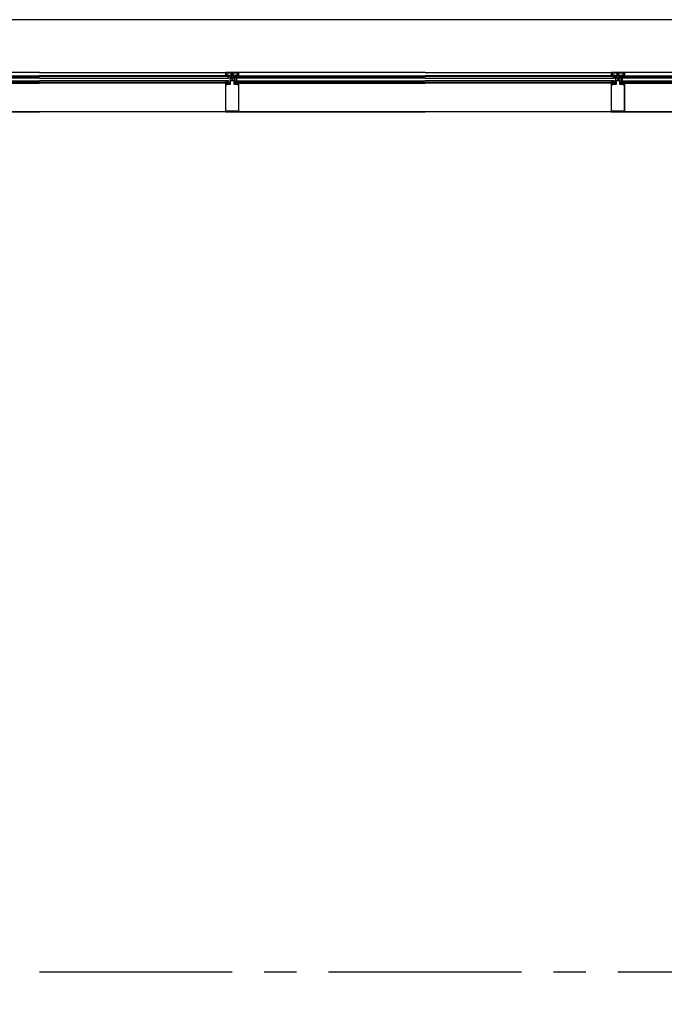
# Model space of a CAD drawing. Extents: x 2980 to 201049, y 2980 to 157420.
# Tile 55 of 78: x 132008 to 135017, y 20950 to 25545. Entities that reach past the tile are written whole.
import ezdxf

# ---------------------------------------------------------------- set-up
doc = ezdxf.new("R2010")
doc.units = 0
doc.header["$LTSCALE"] = 1200
doc.header["$PDMODE"] = 1
doc.header["$PDSIZE"] = 200
doc.linetypes.add('CENTER2', pattern=[1.125, 0.75, -0.125, 0.125, -0.125])
doc.layers.add('CIVIEL', color=8, linetype='CONTINUOUS')
doc.layers.add('STRAMIENLIJNEN', color=9, linetype='CENTER2')

msp = doc.modelspace()

# ---------------------------------------------------------------- linework, layer by layer
at = {"layer": 'CIVIEL'}
for p, q in [((156830, 25545), (125150, 25545)), ((131216.5, 25280), (132100, 25280)), ((132100, 25298), (131229.25, 25298)), ((131232.29048, 25283.5), (132100, 25283.5)), ((132100, 25298), (132970.75, 25298)), ((132967.70952, 25283.5), (132100, 25283.5)), ((132983.5, 25280), (132100, 25280)), ((132962.73474, 25280.77748), (132967.70952, 25283.5)), ((132970.62313, 25281.75), (132963.01466, 25280.03637)), ((132967.70952, 25283.5), (132968.25, 25283.5)), ((132968.25, 25295.5), (132968.25, 25283.5)), ((132968.75, 25283), (132968.83044, 25283)), ((132968.75, 25283), (132974.75, 25283)), ((132968.90678, 25280.41589), (132968.87382, 25280.56222)), ((132968.9494, 25280.68175), (132972.64234, 25281.5135)), ((132969.3134, 25283.37059), (132969.75, 25285)), ((132969.33216, 25283.44059), (132969.75, 25285)), ((132977.7707, 25281.89975), (132969.50442, 25280.03797)), ((132974.25, 25283), (132969.67023, 25283)), ((132969.75, 25288), (132969.75, 25295)), ((132970.5, 25287.79904), (132971.41755, 25291.22339)), ((132972.64234, 25281.75), (132970.62313, 25281.75)), ((133029.25, 25298), (132970.75, 25298)), ((132971.25, 25296.5), (133028.75, 25296.5)), ((132972.64234, 25281.5135), (132972.64234, 25281.75)), ((132973.25, 25286), (132973.25, 25284)), ((132980.25, 25286), (132973.25, 25286)), ((132973.25, 25284), (132974.25, 25284)), ((132973.78986, 25284.62065), (132974.75, 25285.7032)), ((132973.78986, 25284.25), (132973.78986, 25284.62065)), ((132974.75, 25284.25), (132973.78986, 25284.25)), ((132974.25, 25284), (132974.25, 25283)), ((132974.75, 25285.7032), (132978.75, 25285.7032)), ((132974.75, 25283), (132974.75, 25284.25)), ((132975.20024, 25280.30462), (132975.20024, 25280.30462)), ((132975.32, 25280.63727), (132977.80298, 25281.80573)), ((132975.75, 25288), (132982.25, 25288)), ((132979.97719, 25282), (132975.86555, 25280.06511)), ((132978.72305, 25280.30462), (132978.72305, 25280.30462)), ((132978.75, 25285.7032), (132979.71014, 25284.62065)), ((132978.75, 25284.25), (132978.75, 25283)), ((132979.71014, 25284.25), (132978.75, 25284.25)), ((132978.75, 25283), (132983.5, 25283)), ((132978.8428, 25280.63727), (132981.40498, 25281.843)), ((132979.25, 25284), (132980.25, 25284)), ((132979.25, 25283), (132979.25, 25284)), ((133020.75, 25283), (132979.25, 25283)), ((132983.5, 25282), (132979.38836, 25280.06511)), ((132979.71014, 25284.62065), (132979.71014, 25284.25)), ((132981.40498, 25282), (132979.97719, 25282)), ((132980.25, 25284), (132980.25, 25286)), ((132981.40498, 25281.843), (132981.40498, 25282)), ((132982.25, 25288), (132982.25, 25285.6099)), ((132982.84806, 25285.11961), (132994, 25286)), ((132983.5, 25283), (132983.5, 25282)), ((132983.5, 25272), (132983.5, 25280)), ((132983.5, 25279), (132983.5, 25280)), ((132988.85, 25277.6), (132988.85, 25283)), ((132990.85, 25277.6), (132988.85, 25277.6)), ((132988.85, 25277.6), (132988.85, 25249)), ((132991.35, 25277.05833), (132990.85, 25277.6)), ((132990.85, 25276.51667), (132991.35, 25277.05833)), ((132991.35, 25275.975), (132990.85, 25276.51667)), ((132990.85, 25275.43333), (132991.35, 25275.975)), ((132991.35, 25274.89167), (132990.85, 25275.43333)), ((132990.85, 25274.35), (132991.35, 25274.89167)), ((132994.35, 25277.6), (132993.85, 25276.6)), ((132993.85, 25276.6), (132994.35, 25276.6)), ((132994, 25289), (133006, 25289)), ((132994, 25286), (132994, 25289)), ((133006, 25286), (132994, 25286)), ((132994, 25286), (133006, 25286)), ((132997.75, 25277.6), (132994.35, 25277.6)), ((132994.35, 25276.6), (132994.35, 25274.35)), ((132997, 25277.1875), (132997.75, 25277.6)), ((132997.75, 25276.775), (132997, 25277.1875)), ((132997, 25276.3625), (132997.75, 25276.775)), ((132997.75, 25275.95), (132997, 25276.3625)), ((132997, 25275.5375), (132997.75, 25275.95)), ((132997.75, 25275.125), (132997, 25275.5375)), ((132997, 25274.7125), (132997.75, 25275.125)), ((132997.75, 25274.3), (132997, 25274.7125)), ((132997, 25273.8875), (132997.75, 25274.3)), ((132997.75, 25273.475), (132997, 25273.8875)), ((132997, 25273.0625), (132997.75, 25273.475)), ((132997.75, 25272.65), (132997, 25273.0625)), ((132997, 25272.2375), (132997.75, 25272.65)), ((133005.65, 25277.6), (133002.25, 25277.6)), ((133002.25, 25277.6), (133003, 25277.1875)), ((133003, 25277.1875), (133002.25, 25276.775)), ((133002.25, 25276.775), (133003, 25276.3625)), ((133003, 25276.3625), (133002.25, 25275.95)), ((133002.25, 25275.95), (133003, 25275.5375)), ((133003, 25275.5375), (133002.25, 25275.125)), ((133002.25, 25275.125), (133003, 25274.7125)), ((133003, 25274.7125), (133002.25, 25274.3)), ((133002.25, 25274.3), (133003, 25273.8875)), ((133003, 25273.8875), (133002.25, 25273.475)), ((133002.25, 25273.475), (133003, 25273.0625)), ((133003, 25273.0625), (133002.25, 25272.65)), ((133002.25, 25272.65), (133003, 25272.2375)), ((133006.15, 25276.6), (133005.65, 25277.6)), ((133005.65, 25274.35), (133005.65, 25276.6)), ((133005.65, 25276.6), (133006.15, 25276.6)), ((133006, 25289), (133006, 25286)), ((133006, 25286), (133017.15194, 25285.11961)), ((133009.15, 25277.6), (133008.65, 25277.05833)), ((133008.65, 25277.05833), (133009.15, 25276.51667)), ((133009.15, 25276.51667), (133008.65, 25275.975)), ((133008.65, 25275.975), (133009.15, 25275.43333)), ((133009.15, 25275.43333), (133008.65, 25274.89167)), ((133008.65, 25274.89167), (133009.15, 25274.35)), ((133011.15, 25277.6), (133009.15, 25277.6)), ((133011.15, 25277.6), (133011.15, 25283)), ((133011.15, 25249), (133011.15, 25277.6)), ((133016.5, 25283), (133016.5, 25282)), ((133021.25, 25283), (133016.5, 25283)), ((133016.5, 25282), (133020.61164, 25280.06511)), ((133016.5, 25280), (133900, 25280)), ((133016.5, 25272), (133016.5, 25280)), ((133017.75, 25288), (133024.25, 25288)), ((133017.75, 25285.6099), (133017.75, 25288)), ((133018.59502, 25282), (133020.02281, 25282)), ((133018.59502, 25281.843), (133018.59502, 25282)), ((133021.1572, 25280.63727), (133018.59502, 25281.843)), ((133019.75, 25286), (133019.75, 25284)), ((133026.75, 25286), (133019.75, 25286)), ((133019.75, 25284), (133020.75, 25284)), ((133020.02281, 25282), (133024.13445, 25280.06511)), ((133021.25, 25285.7032), (133020.28986, 25284.62065)), ((133020.28986, 25284.62065), (133020.28986, 25284.25)), ((133020.28986, 25284.25), (133021.25, 25284.25)), ((133020.75, 25284), (133020.75, 25283)), ((133025.25, 25285.7032), (133021.25, 25285.7032)), ((133021.25, 25284.25), (133021.25, 25283)), ((133021.27695, 25280.30462), (133021.27695, 25280.30462)), ((133024.68, 25280.63727), (133022.19702, 25281.80573)), ((133022.2293, 25281.89975), (133030.49558, 25280.03797)), ((133024.79976, 25280.30462), (133024.79976, 25280.30462)), ((133026.21014, 25284.62065), (133025.25, 25285.7032)), ((133025.25, 25284.25), (133026.21014, 25284.25)), ((133025.25, 25283), (133025.25, 25284.25)), ((133031.25, 25283), (133025.25, 25283)), ((133025.75, 25284), (133026.75, 25284)), ((133025.75, 25283), (133025.75, 25284)), ((133030.32977, 25283), (133025.75, 25283)), ((133026.21014, 25284.25), (133026.21014, 25284.62065)), ((133026.75, 25284), (133026.75, 25286)), ((133027.35766, 25281.75), (133029.37687, 25281.75)), ((133027.35766, 25281.5135), (133027.35766, 25281.75)), ((133031.0506, 25280.68175), (133027.35766, 25281.5135)), ((133028.58245, 25291.22339), (133029.5, 25287.79904)), ((133900, 25298), (133029.25, 25298)), ((133029.37687, 25281.75), (133036.98534, 25280.03637)), ((133030.25, 25295), (133030.25, 25288)), ((133030.25, 25285), (133030.66784, 25283.44059)), ((133030.25, 25285), (133030.6866, 25283.37059)), ((133031.09322, 25280.41589), (133031.12618, 25280.56222)), ((133031.16956, 25283), (133031.25, 25283)), ((133031.75, 25283.5), (133031.75, 25295.5)), ((133032.29048, 25283.5), (133031.75, 25283.5)), ((133032.29048, 25283.5), (133900, 25283.5)), ((133037.26526, 25280.77748), (133032.29048, 25283.5)), ((133900, 25298), (134770.75, 25298)), ((134767.70952, 25283.5), (133900, 25283.5)), ((134783.5, 25280), (133900, 25280)), ((134762.73474, 25280.77748), (134767.70952, 25283.5)), ((134770.62313, 25281.75), (134763.01466, 25280.03637)), ((134767.70952, 25283.5), (134768.25, 25283.5)), ((134768.25, 25295.5), (134768.25, 25283.5)), ((134768.75, 25283), (134768.83044, 25283)), ((134768.75, 25283), (134774.75, 25283)), ((134768.90678, 25280.41589), (134768.87382, 25280.56222)), ((134768.9494, 25280.68175), (134772.64234, 25281.5135)), ((134769.3134, 25283.37059), (134769.75, 25285)), ((134769.33216, 25283.44059), (134769.75, 25285)), ((134777.7707, 25281.89975), (134769.50442, 25280.03797)), ((134774.25, 25283), (134769.67023, 25283)), ((134769.75, 25288), (134769.75, 25295)), ((134770.5, 25287.79904), (134771.41755, 25291.22339)), ((134772.64234, 25281.75), (134770.62313, 25281.75)), ((134829.25, 25298), (134770.75, 25298)), ((134771.25, 25296.5), (134828.75, 25296.5)), ((134772.64234, 25281.5135), (134772.64234, 25281.75)), ((134773.25, 25286), (134773.25, 25284)), ((134780.25, 25286), (134773.25, 25286)), ((134773.25, 25284), (134774.25, 25284)), ((134773.78986, 25284.62065), (134774.75, 25285.7032)), ((134773.78986, 25284.25), (134773.78986, 25284.62065)), ((134774.75, 25284.25), (134773.78986, 25284.25)), ((134774.25, 25284), (134774.25, 25283)), ((134774.75, 25285.7032), (134778.75, 25285.7032)), ((134774.75, 25283), (134774.75, 25284.25)), ((134775.20024, 25280.30462), (134775.20024, 25280.30462)), ((134775.32, 25280.63727), (134777.80298, 25281.80573)), ((134775.75, 25288), (134782.25, 25288)), ((134779.97719, 25282), (134775.86555, 25280.06511)), ((134778.72305, 25280.30462), (134778.72305, 25280.30462)), ((134778.75, 25285.7032), (134779.71014, 25284.62065)), ((134778.75, 25284.25), (134778.75, 25283)), ((134779.71014, 25284.25), (134778.75, 25284.25)), ((134778.75, 25283), (134783.5, 25283)), ((134778.8428, 25280.63727), (134781.40498, 25281.843)), ((134779.25, 25284), (134780.25, 25284)), ((134779.25, 25283), (134779.25, 25284)), ((134820.75, 25283), (134779.25, 25283)), ((134783.5, 25282), (134779.38836, 25280.06511)), ((134779.71014, 25284.62065), (134779.71014, 25284.25)), ((134781.40498, 25282), (134779.97719, 25282)), ((134780.25, 25284), (134780.25, 25286)), ((134781.40498, 25281.843), (134781.40498, 25282)), ((134782.25, 25288), (134782.25, 25285.6099)), ((134782.84806, 25285.11961), (134794, 25286)), ((134783.5, 25283), (134783.5, 25282)), ((134783.5, 25272), (134783.5, 25280)), ((134783.5, 25279), (134783.5, 25280)), ((134788.85, 25277.6), (134788.85, 25283)), ((134790.85, 25277.6), (134788.85, 25277.6)), ((134788.85, 25277.6), (134788.85, 25249)), ((134791.35, 25277.05833), (134790.85, 25277.6)), ((134790.85, 25276.51667), (134791.35, 25277.05833)), ((134791.35, 25275.975), (134790.85, 25276.51667)), ((134790.85, 25275.43333), (134791.35, 25275.975)), ((134791.35, 25274.89167), (134790.85, 25275.43333)), ((134790.85, 25274.35), (134791.35, 25274.89167)), ((134794.35, 25277.6), (134793.85, 25276.6)), ((134793.85, 25276.6), (134794.35, 25276.6)), ((134794, 25289), (134806, 25289)), ((134794, 25286), (134794, 25289)), ((134806, 25286), (134794, 25286)), ((134794, 25286), (134806, 25286)), ((134797.75, 25277.6), (134794.35, 25277.6)), ((134794.35, 25276.6), (134794.35, 25274.35)), ((134797, 25277.1875), (134797.75, 25277.6)), ((134797.75, 25276.775), (134797, 25277.1875)), ((134797, 25276.3625), (134797.75, 25276.775)), ((134797.75, 25275.95), (134797, 25276.3625)), ((134797, 25275.5375), (134797.75, 25275.95)), ((134797.75, 25275.125), (134797, 25275.5375)), ((134797, 25274.7125), (134797.75, 25275.125)), ((134797.75, 25274.3), (134797, 25274.7125)), ((134797, 25273.8875), (134797.75, 25274.3)), ((134797.75, 25273.475), (134797, 25273.8875)), ((134797, 25273.0625), (134797.75, 25273.475)), ((134797.75, 25272.65), (134797, 25273.0625)), ((134797, 25272.2375), (134797.75, 25272.65)), ((134805.65, 25277.6), (134802.25, 25277.6)), ((134802.25, 25277.6), (134803, 25277.1875)), ((134803, 25277.1875), (134802.25, 25276.775)), ((134802.25, 25276.775), (134803, 25276.3625)), ((134803, 25276.3625), (134802.25, 25275.95)), ((134802.25, 25275.95), (134803, 25275.5375)), ((134803, 25275.5375), (134802.25, 25275.125)), ((134802.25, 25275.125), (134803, 25274.7125)), ((134803, 25274.7125), (134802.25, 25274.3)), ((134802.25, 25274.3), (134803, 25273.8875)), ((134803, 25273.8875), (134802.25, 25273.475)), ((134802.25, 25273.475), (134803, 25273.0625)), ((134803, 25273.0625), (134802.25, 25272.65)), ((134802.25, 25272.65), (134803, 25272.2375)), ((134806.15, 25276.6), (134805.65, 25277.6)), ((134805.65, 25274.35), (134805.65, 25276.6)), ((134805.65, 25276.6), (134806.15, 25276.6)), ((134806, 25289), (134806, 25286)), ((134806, 25286), (134817.15194, 25285.11961)), ((134809.15, 25277.6), (134808.65, 25277.05833)), ((134808.65, 25277.05833), (134809.15, 25276.51667)), ((134809.15, 25276.51667), (134808.65, 25275.975)), ((134808.65, 25275.975), (134809.15, 25275.43333)), ((134809.15, 25275.43333), (134808.65, 25274.89167)), ((134808.65, 25274.89167), (134809.15, 25274.35)), ((134811.15, 25277.6), (134809.15, 25277.6)), ((134811.15, 25277.6), (134811.15, 25283)), ((134811.15, 25249), (134811.15, 25277.6)), ((134816.5, 25283), (134816.5, 25282)), ((134821.25, 25283), (134816.5, 25283)), ((134816.5, 25282), (134820.61164, 25280.06511)), ((134816.5, 25280), (135700, 25280)), ((134816.5, 25272), (134816.5, 25280)), ((134817.75, 25288), (134824.25, 25288)), ((134817.75, 25285.6099), (134817.75, 25288)), ((134818.59502, 25282), (134820.02281, 25282)), ((134818.59502, 25281.843), (134818.59502, 25282)), ((134821.1572, 25280.63727), (134818.59502, 25281.843)), ((134819.75, 25286), (134819.75, 25284)), ((134826.75, 25286), (134819.75, 25286)), ((134819.75, 25284), (134820.75, 25284)), ((134820.02281, 25282), (134824.13445, 25280.06511)), ((134821.25, 25285.7032), (134820.28986, 25284.62065)), ((134820.28986, 25284.62065), (134820.28986, 25284.25)), ((134820.28986, 25284.25), (134821.25, 25284.25)), ((134820.75, 25284), (134820.75, 25283)), ((134825.25, 25285.7032), (134821.25, 25285.7032)), ((134821.25, 25284.25), (134821.25, 25283)), ((134821.27695, 25280.30462), (134821.27695, 25280.30462)), ((134824.68, 25280.63727), (134822.19702, 25281.80573)), ((134822.2293, 25281.89975), (134830.49558, 25280.03797)), ((134824.79976, 25280.30462), (134824.79976, 25280.30462)), ((134826.21014, 25284.62065), (134825.25, 25285.7032)), ((134825.25, 25284.25), (134826.21014, 25284.25)), ((134825.25, 25283), (134825.25, 25284.25)), ((134831.25, 25283), (134825.25, 25283)), ((134825.75, 25284), (134826.75, 25284)), ((134825.75, 25283), (134825.75, 25284)), ((134830.32977, 25283), (134825.75, 25283)), ((134826.21014, 25284.25), (134826.21014, 25284.62065)), ((134826.75, 25284), (134826.75, 25286)), ((134827.35766, 25281.75), (134829.37687, 25281.75)), ((134827.35766, 25281.5135), (134827.35766, 25281.75)), ((134831.0506, 25280.68175), (134827.35766, 25281.5135)), ((134828.58245, 25291.22339), (134829.5, 25287.79904)), ((135700, 25298), (134829.25, 25298)), ((134829.37687, 25281.75), (134836.98534, 25280.03637)), ((134830.25, 25295), (134830.25, 25288)), ((134830.25, 25285), (134830.66784, 25283.44059)), ((134830.25, 25285), (134830.6866, 25283.37059)), ((134831.09322, 25280.41589), (134831.12618, 25280.56222)), ((134831.16956, 25283), (134831.25, 25283)), ((134831.75, 25283.5), (134831.75, 25295.5)), ((134832.29048, 25283.5), (134831.75, 25283.5)), ((134832.29048, 25283.5), (135700, 25283.5)), ((134837.26526, 25280.77748), (134832.29048, 25283.5)), ((132100, 25272), (131216.5, 25272)), ((131216.5, 25260), (132100, 25260)), ((132100, 25254), (131216.5, 25254)), ((131231.75, 25249), (132100, 25249)), ((132100, 25272), (132983.5, 25272)), ((132983.5, 25260), (132100, 25260)), ((132100, 25254), (132983.5, 25254)), ((132968.25, 25249), (132100, 25249)), ((132968.25, 25254), (132968.25, 25249)), ((132976.25, 25254), (132968.25, 25254)), ((132968.25, 25249), (132971, 25249)), ((132970.25, 25249), (132968.25, 25249)), ((132968.25, 25249), (132968.25, 25115.6)), ((132970.75, 25248.45833), (132970.25, 25249)), ((132970.25, 25247.91667), (132970.75, 25248.45833)), ((132970.75, 25247.375), (132970.25, 25247.91667)), ((132970.25, 25246.83333), (132970.75, 25247.375)), ((132970.75, 25246.29167), (132970.25, 25246.83333)), ((132970.25, 25245.75), (132970.75, 25246.29167)), ((132970.75, 25247.375), (132970.75, 25245.4034)), ((132971, 25247.375), (132970.75, 25247.375)), ((132970.75, 25241.5), (132974.25, 25241.5)), ((132970.75, 25118.1), (132970.75, 25241.5)), ((132971, 25249), (132971, 25247.375)), ((132971.90304, 25244.9258), (132973.64572, 25246.66848)), ((132972.25, 25249), (132976.25, 25249)), ((132972.25, 25246.64957), (132972.25, 25249)), ((132973.27668, 25247.17534), (132972.25, 25246.64957)), ((132973.75, 25249), (132973.25, 25248)), ((132973.25, 25248), (132973.75, 25248)), ((132988.85, 25249), (132973.75, 25249)), ((132973.75, 25248), (132973.75, 25245.75)), ((132974.25, 25241.5), (132975.75, 25243)), ((132975.75, 25244), (132992.85, 25244)), ((132975.75, 25243), (132975.75, 25244)), ((132976.25, 25249), (132976.25, 25254)), ((132983.5, 25254), (132983.5, 25260)), ((132992.85, 25261), (133007.15, 25261)), ((132992.85, 25244), (132992.85, 25261)), ((132997.75, 25271.825), (132997, 25272.2375)), ((132997, 25271.4125), (132997.75, 25271.825)), ((132997.75, 25271), (132997, 25271.4125)), ((132997, 25270.5875), (132997.75, 25271)), ((132997.75, 25270.175), (132997, 25270.5875)), ((132997, 25269.7625), (132997.75, 25270.175)), ((132997.75, 25269.35), (132997, 25269.7625)), ((132997, 25268.9375), (132997.75, 25269.35)), ((132997.75, 25268.525), (132997, 25268.9375)), ((132997, 25268.1125), (132997.75, 25268.525)), ((132997.75, 25267.7), (132997, 25268.1125)), ((132997, 25267.2875), (132997.75, 25267.7)), ((132997.75, 25266.875), (132997, 25267.2875)), ((132997, 25266.4625), (132997.75, 25266.875)), ((132997.75, 25266.05), (132997, 25266.4625)), ((133003, 25272.2375), (133002.25, 25271.825)), ((133002.25, 25271.825), (133003, 25271.4125)), ((133003, 25271.4125), (133002.25, 25271)), ((133002.25, 25271), (133003, 25270.5875)), ((133003, 25270.5875), (133002.25, 25270.175)), ((133002.25, 25270.175), (133003, 25269.7625)), ((133003, 25269.7625), (133002.25, 25269.35)), ((133002.25, 25269.35), (133003, 25268.9375)), ((133003, 25268.9375), (133002.25, 25268.525)), ((133002.25, 25268.525), (133003, 25268.1125)), ((133003, 25268.1125), (133002.25, 25267.7)), ((133002.25, 25267.7), (133003, 25267.2875)), ((133003, 25267.2875), (133002.25, 25266.875)), ((133002.25, 25266.875), (133003, 25266.4625)), ((133003, 25266.4625), (133002.25, 25266.05)), ((133007.15, 25261), (133007.15, 25244)), ((133007.15, 25244), (133024.25, 25244)), ((133026.25, 25249), (133011.15, 25249)), ((133900, 25272), (133016.5, 25272)), ((133021.5, 25272), (133016.5, 25272)), ((133016.5, 25272), (133016.5, 25260)), ((133016.5, 25260), (133900, 25260)), ((133016.5, 25254), (133016.5, 25260)), ((133016.5, 25260), (133021.5, 25260)), ((133900, 25254), (133016.5, 25254)), ((133021.5, 25260), (133021.5, 25272)), ((133023.75, 25254), (133031.75, 25254)), ((133023.75, 25249), (133023.75, 25254)), ((133027.75, 25249), (133023.75, 25249)), ((133024.25, 25244), (133024.25, 25243)), ((133024.25, 25243), (133025.75, 25241.5)), ((133025.75, 25241.5), (133029.25, 25241.5)), ((133026.75, 25248), (133026.25, 25249)), ((133026.25, 25245.75), (133026.25, 25248)), ((133026.25, 25248), (133026.75, 25248)), ((133028.09696, 25244.9258), (133026.35428, 25246.66848)), ((133026.72332, 25247.17534), (133027.75, 25246.64957)), ((133027.75, 25246.64957), (133027.75, 25249)), ((133029, 25249), (133029, 25247.375)), ((133031.75, 25249), (133029, 25249)), ((133029, 25247.375), (133029.25, 25247.375)), ((133029.75, 25249), (133029.25, 25248.45833)), ((133029.25, 25248.45833), (133029.75, 25247.91667)), ((133029.75, 25247.91667), (133029.25, 25247.375)), ((133029.25, 25247.375), (133029.25, 25245.4034)), ((133029.25, 25247.375), (133029.75, 25246.83333)), ((133029.75, 25246.83333), (133029.25, 25246.29167)), ((133029.25, 25246.29167), (133029.75, 25245.75)), ((133029.25, 25241.5), (133029.25, 25118.1)), ((133031.75, 25249), (133029.75, 25249)), ((133031.75, 25254), (133031.75, 25249)), ((133031.75, 25249), (133900, 25249)), ((133031.75, 25115.6), (133031.75, 25249)), ((133900, 25272), (134783.5, 25272)), ((134783.5, 25260), (133900, 25260)), ((133900, 25254), (134783.5, 25254)), ((134768.25, 25249), (133900, 25249)), ((134768.25, 25254), (134768.25, 25249)), ((134776.25, 25254), (134768.25, 25254)), ((134768.25, 25249), (134771, 25249)), ((134770.25, 25249), (134768.25, 25249)), ((134768.25, 25249), (134768.25, 25115.6)), ((134770.75, 25248.45833), (134770.25, 25249)), ((134770.25, 25247.91667), (134770.75, 25248.45833)), ((134770.75, 25247.375), (134770.25, 25247.91667)), ((134770.25, 25246.83333), (134770.75, 25247.375)), ((134770.75, 25246.29167), (134770.25, 25246.83333)), ((134770.25, 25245.75), (134770.75, 25246.29167)), ((134770.75, 25247.375), (134770.75, 25245.4034)), ((134771, 25247.375), (134770.75, 25247.375)), ((134770.75, 25241.5), (134774.25, 25241.5)), ((134770.75, 25118.1), (134770.75, 25241.5)), ((134771, 25249), (134771, 25247.375)), ((134771.90304, 25244.9258), (134773.64572, 25246.66848)), ((134772.25, 25249), (134776.25, 25249)), ((134772.25, 25246.64957), (134772.25, 25249)), ((134773.27668, 25247.17534), (134772.25, 25246.64957)), ((134773.75, 25249), (134773.25, 25248)), ((134773.25, 25248), (134773.75, 25248)), ((134788.85, 25249), (134773.75, 25249)), ((134773.75, 25248), (134773.75, 25245.75)), ((134774.25, 25241.5), (134775.75, 25243)), ((134775.75, 25244), (134792.85, 25244)), ((134775.75, 25243), (134775.75, 25244)), ((134776.25, 25249), (134776.25, 25254)), ((134783.5, 25254), (134783.5, 25260)), ((134792.85, 25261), (134807.15, 25261)), ((134792.85, 25244), (134792.85, 25261)), ((134797.75, 25271.825), (134797, 25272.2375)), ((134797, 25271.4125), (134797.75, 25271.825)), ((134797.75, 25271), (134797, 25271.4125)), ((134797, 25270.5875), (134797.75, 25271)), ((134797.75, 25270.175), (134797, 25270.5875)), ((134797, 25269.7625), (134797.75, 25270.175)), ((134797.75, 25269.35), (134797, 25269.7625)), ((134797, 25268.9375), (134797.75, 25269.35)), ((134797.75, 25268.525), (134797, 25268.9375)), ((134797, 25268.1125), (134797.75, 25268.525)), ((134797.75, 25267.7), (134797, 25268.1125)), ((134797, 25267.2875), (134797.75, 25267.7)), ((134797.75, 25266.875), (134797, 25267.2875)), ((134797, 25266.4625), (134797.75, 25266.875)), ((134797.75, 25266.05), (134797, 25266.4625)), ((134803, 25272.2375), (134802.25, 25271.825)), ((134802.25, 25271.825), (134803, 25271.4125)), ((134803, 25271.4125), (134802.25, 25271)), ((134802.25, 25271), (134803, 25270.5875)), ((134803, 25270.5875), (134802.25, 25270.175)), ((134802.25, 25270.175), (134803, 25269.7625)), ((134803, 25269.7625), (134802.25, 25269.35)), ((134802.25, 25269.35), (134803, 25268.9375)), ((134803, 25268.9375), (134802.25, 25268.525)), ((134802.25, 25268.525), (134803, 25268.1125)), ((134803, 25268.1125), (134802.25, 25267.7)), ((134802.25, 25267.7), (134803, 25267.2875)), ((134803, 25267.2875), (134802.25, 25266.875)), ((134802.25, 25266.875), (134803, 25266.4625)), ((134803, 25266.4625), (134802.25, 25266.05)), ((134807.15, 25261), (134807.15, 25244)), ((134807.15, 25244), (134824.25, 25244)), ((134826.25, 25249), (134811.15, 25249)), ((135700, 25272), (134816.5, 25272)), ((134821.5, 25272), (134816.5, 25272)), ((134816.5, 25272), (134816.5, 25260)), ((134816.5, 25260), (135700, 25260)), ((134816.5, 25254), (134816.5, 25260)), ((134816.5, 25260), (134821.5, 25260)), ((135700, 25254), (134816.5, 25254)), ((134821.5, 25260), (134821.5, 25272)), ((134823.75, 25254), (134831.75, 25254)), ((134823.75, 25249), (134823.75, 25254)), ((134827.75, 25249), (134823.75, 25249)), ((134824.25, 25244), (134824.25, 25243)), ((134824.25, 25243), (134825.75, 25241.5)), ((134825.75, 25241.5), (134829.25, 25241.5)), ((134826.75, 25248), (134826.25, 25249)), ((134826.25, 25245.75), (134826.25, 25248)), ((134826.25, 25248), (134826.75, 25248)), ((134828.09696, 25244.9258), (134826.35428, 25246.66848)), ((134826.72332, 25247.17534), (134827.75, 25246.64957)), ((134827.75, 25246.64957), (134827.75, 25249)), ((134829, 25249), (134829, 25247.375)), ((134831.75, 25249), (134829, 25249)), ((134829, 25247.375), (134829.25, 25247.375)), ((134829.75, 25249), (134829.25, 25248.45833)), ((134829.25, 25248.45833), (134829.75, 25247.91667)), ((134829.75, 25247.91667), (134829.25, 25247.375)), ((134829.25, 25247.375), (134829.25, 25245.4034)), ((134829.25, 25247.375), (134829.75, 25246.83333)), ((134829.75, 25246.83333), (134829.25, 25246.29167)), ((134829.25, 25246.29167), (134829.75, 25245.75)), ((134829.25, 25241.5), (134829.25, 25118.1)), ((134831.75, 25249), (134829.75, 25249)), ((134831.75, 25254), (134831.75, 25249)), ((134831.75, 25249), (135700, 25249)), ((134831.75, 25115.6), (134831.75, 25249)), ((131168.25, 25115.6), (132100, 25115.6)), ((133031.75, 25115.6), (132100, 25115.6)), ((132968.25, 25115.6), (133900, 25115.6)), ((132968.25, 25115.6), (133031.75, 25115.6)), ((133029.25, 25118.1), (132970.75, 25118.1)), ((134831.75, 25115.6), (133900, 25115.6)), ((134768.25, 25115.6), (135700, 25115.6)), ((134768.25, 25115.6), (134831.75, 25115.6)), ((134829.25, 25118.1), (134770.75, 25118.1))]:
    msp.add_line(p, q, dxfattribs=at)
msp.add_lwpolyline([(150520, 21613), (150520, 25115.6), (95243, 25115.6), (95243, 21100), (109255, 21100), (109255, 15935), (102801, 15935), (102801, 8400.72681, 0.0377363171), (125100, 10826.92883), (125100, 13650), (124650, 13650), (124650, 14150), (125150, 14150), (125150, 13800), (135100, 13800), (135100, 21613)], format="xyb", close=True, dxfattribs=at)
for centre, radius, start, end in [((132962.92677, 25280.42659), 0.4, 118.69024615, 282.69274896), ((132970.75, 25295.5), 2.5, 90, 180), ((132968.75, 25283.5), 0.5, 180, 270), ((132968.75, 25283.5), 0.5, 180, 270), ((132968.83044, 25283.5), 0.5, 270, 345), ((132968.97137, 25280.58419), 0.1, 102.69274896, 192.69274896), ((132969.39456, 25280.52575), 0.5, 192.69274896, 282.69274896), ((132969.67023, 25283.35), 0.35, 165, 270), ((132971.25, 25295), 1.5, 90, 180), ((132969.75, 25286.5), 1.5, 270, 90), ((132969.75, 25286.5), 1.5, 270, 60), ((132973.44535, 25290.68004), 2.09933, 23.44177987, 165), ((132975.75, 25289.5), 1.5, 114.75025873, 270), ((132974.91267, 25291.31628), 0.5, 294.75025873, 23.44177987), ((132975.42645, 25280.41107), 0.25, 115.20112365, 205.20112365), ((132975.65265, 25280.51752), 0.5, 205.20112365, 295.20112365), ((132977.78169, 25281.85098), 0.05, 295.20112365, 102.69274896), ((132978.94925, 25280.41107), 0.25, 115.20112365, 205.20112365), ((132979.17546, 25280.51752), 0.5, 205.20112365, 295.20112365), ((132982.75, 25285.6099), 0.5, 180, 281.30993248), ((132992.6, 25274.35), 1.75, 180, 0), ((133000, 25283.05), 8.45, 44.7602701, 135.2397299), ((133007.4, 25274.35), 1.75, 180, 0), ((133017.25, 25285.6099), 0.5, 258.69006753, 360), ((133020.82454, 25280.51752), 0.5, 244.79887635, 334.79887635), ((133021.05075, 25280.41107), 0.25, 334.79887635, 64.79887635), ((133022.21831, 25281.85098), 0.05, 77.30725104, 244.79887635), ((133024.34735, 25280.51752), 0.5, 244.79887635, 334.79887635), ((133024.25, 25289.5), 1.5, 270, 65.24974127), ((133025.08733, 25291.31628), 0.5, 156.55822012, 245.24974127), ((133026.55465, 25290.68004), 2.09933, 15, 156.55822013), ((133024.57355, 25280.41107), 0.25, 334.79887635, 64.79887635), ((133028.75, 25295), 1.5, 0, 90), ((133030.25, 25286.5), 1.5, 90, 270), ((133030.25, 25286.5), 1.5, 120, 270), ((133029.25, 25295.5), 2.5, 0, 90), ((133030.32977, 25283.35), 0.35, 270, 15), ((133030.60544, 25280.52575), 0.5, 257.30725104, 347.30725104), ((133031.16956, 25283.5), 0.5, 195, 270), ((133031.02863, 25280.58419), 0.1, 347.30725104, 77.30725104), ((133031.25, 25283.5), 0.5, 270, 0), ((133031.25, 25283.5), 0.5, 270, 0), ((133037.07323, 25280.42659), 0.4, 257.30725104, 61.30975385), ((134762.92677, 25280.42659), 0.4, 118.69024615, 282.69274896), ((134770.75, 25295.5), 2.5, 90, 180), ((134768.75, 25283.5), 0.5, 180, 270), ((134768.75, 25283.5), 0.5, 180, 270), ((134768.83044, 25283.5), 0.5, 270, 345), ((134768.97137, 25280.58419), 0.1, 102.69274896, 192.69274896), ((134769.39456, 25280.52575), 0.5, 192.69274896, 282.69274896), ((134769.67023, 25283.35), 0.35, 165, 270), ((134771.25, 25295), 1.5, 90, 180), ((134769.75, 25286.5), 1.5, 270, 90), ((134769.75, 25286.5), 1.5, 270, 60), ((134773.44535, 25290.68004), 2.09933, 23.44177987, 165), ((134775.75, 25289.5), 1.5, 114.75025873, 270), ((134774.91267, 25291.31628), 0.5, 294.75025873, 23.44177987), ((134775.42645, 25280.41107), 0.25, 115.20112365, 205.20112365), ((134775.65265, 25280.51752), 0.5, 205.20112365, 295.20112365), ((134777.78169, 25281.85098), 0.05, 295.20112365, 102.69274896), ((134778.94925, 25280.41107), 0.25, 115.20112365, 205.20112365), ((134779.17546, 25280.51752), 0.5, 205.20112365, 295.20112365), ((134782.75, 25285.6099), 0.5, 180, 281.30993248), ((134792.6, 25274.35), 1.75, 180, 0), ((134800, 25283.05), 8.45, 44.7602701, 135.2397299), ((134807.4, 25274.35), 1.75, 180, 0), ((134817.25, 25285.6099), 0.5, 258.69006753, 360), ((134820.82454, 25280.51752), 0.5, 244.79887635, 334.79887635), ((134821.05075, 25280.41107), 0.25, 334.79887635, 64.79887635), ((134822.21831, 25281.85098), 0.05, 77.30725104, 244.79887635), ((134824.34735, 25280.51752), 0.5, 244.79887635, 334.79887635), ((134824.25, 25289.5), 1.5, 270, 65.24974127), ((134825.08733, 25291.31628), 0.5, 156.55822012, 245.24974127), ((134826.55465, 25290.68004), 2.09933, 15, 156.55822013), ((134824.57355, 25280.41107), 0.25, 334.79887635, 64.79887635), ((134828.75, 25295), 1.5, 0, 90), ((134830.25, 25286.5), 1.5, 90, 270), ((134830.25, 25286.5), 1.5, 120, 270), ((134829.25, 25295.5), 2.5, 0, 90), ((134830.32977, 25283.35), 0.35, 270, 15), ((134830.60544, 25280.52575), 0.5, 257.30725104, 347.30725104), ((134831.16956, 25283.5), 0.5, 195, 270), ((134831.02863, 25280.58419), 0.1, 347.30725104, 77.30725104), ((134831.25, 25283.5), 0.5, 270, 0), ((134831.25, 25283.5), 0.5, 270, 0), ((134837.07323, 25280.42659), 0.4, 257.30725104, 61.30975385), ((132972, 25245.75), 1.75, 180, 0), ((132971.42544, 25245.4034), 0.67544, 180, 315), ((132973.42133, 25246.89288), 0.31734, 315, 117.11723788), ((133000, 25266.05), 2.25, 180, 0), ((133028, 25245.75), 1.75, 180, 0), ((133026.57867, 25246.89288), 0.31734, 62.88276212, 225), ((133028.57456, 25245.4034), 0.67544, 225, 0), ((134772, 25245.75), 1.75, 180, 0), ((134771.42544, 25245.4034), 0.67544, 180, 315), ((134773.42133, 25246.89288), 0.31734, 315, 117.11723788), ((134800, 25266.05), 2.25, 180, 0), ((134828, 25245.75), 1.75, 180, 0), ((134826.57867, 25246.89288), 0.31734, 62.88276212, 225), ((134828.57456, 25245.4034), 0.67544, 225, 0)]:
    msp.add_arc(centre, radius, start, end, dxfattribs=at)
at = {"layer": 'CIVIEL', "linetype": 'BYBLOCK'}
for p in [(132968.25, 25254), (132968.25, 25254), (134768.25, 25254), (134768.25, 25254)]:
    msp.add_point(p, dxfattribs=at)
at = {"layer": 'STRAMIENLIJNEN'}
msp.add_lwpolyline([(171574.65333, 24936.47156), (162312.59166, 21100), (157300, 21100), (38500, 21100), (33487.40834, 21100), (24225.34667, 24936.47156)], dxfattribs=at)

doc.saveas('drawing.dxf')
